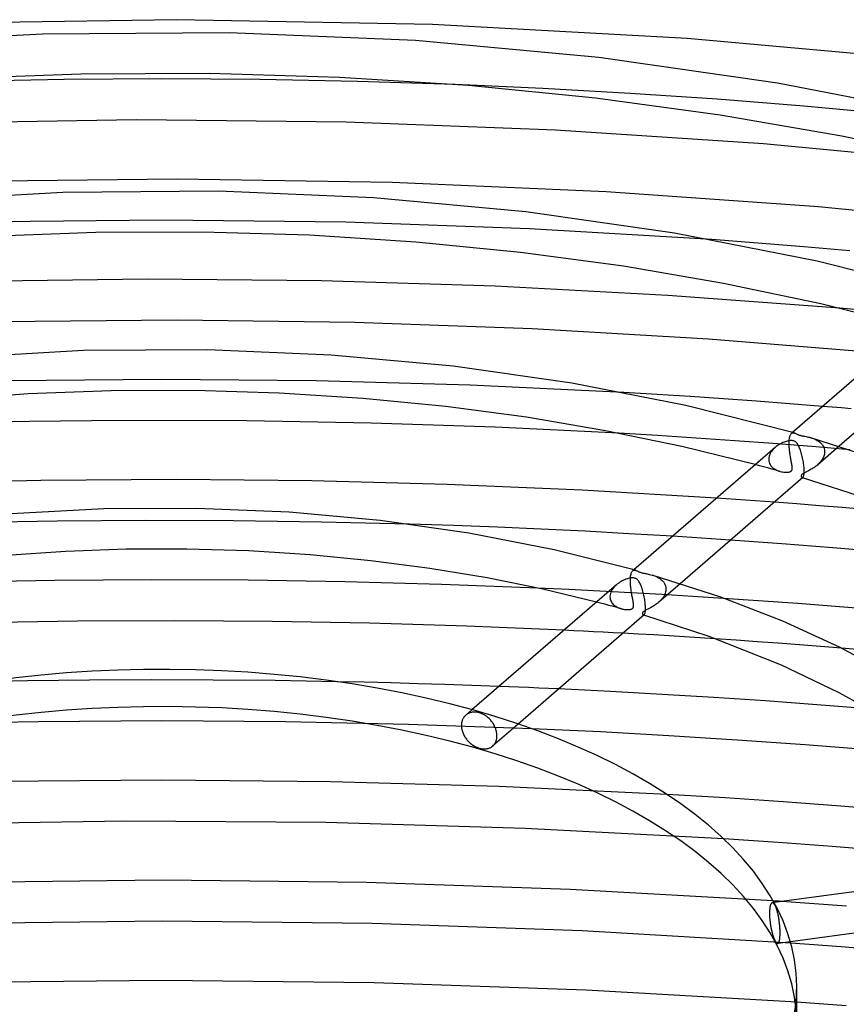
# Model space of a CAD drawing. Header units: millimetres. Extents: x -519 to 519, y -260 to 440.
# Tile 75 of 107: x -14 to 67, y 284 to 380. Entities that reach past the tile are written whole.
import ezdxf

# ---------------------------------------------------------------- set-up
doc = ezdxf.new("R2010")
doc.units = ezdxf.units.MM
doc.layers.add('HIDDEN', color=7, linetype='Continuous')
doc.layers.add('THICK', color=7, linetype='Continuous')

msp = doc.modelspace()

# ---------------------------------------------------------------- linework, layer by layer
at = {"layer": 'HIDDEN'}
for p, q in [((37.209, 373.559), (28.652, 373.94)), ((45.735, 373.08), (37.209, 373.559)), ((54.226, 372.502), (45.735, 373.08)), ((62.698, 371.826), (54.226, 372.502)), ((71.137, 371.052), (62.698, 371.826)), ((0.007, 360.705), (-17.969, 360.491)), ((17.972, 360.491), (0.007, 360.705)), ((35.901, 359.85), (17.972, 360.491)), ((53.716, 358.787), (35.901, 359.85)), ((69.922, 351.747), (66.193, 352.079)), ((-0.002, 345.126), (-15.082, 344.983)), ((15.068, 344.984), (-0.002, 345.126)), ((30.118, 344.555), (15.068, 344.984)), ((45.12, 343.843), (30.118, 344.555)), ((65.45, 342.417), (64.522, 342.493)), ((66.377, 342.339), (65.45, 342.417)), ((67.304, 342.26), (66.377, 342.339)), ((48.406, 339.641), (44.626, 339.865)), ((61.349, 339.64), (61.378, 339.712)), ((61.378, 339.712), (61.41, 339.773)), ((61.41, 339.773), (61.445, 339.822)), ((61.445, 339.822), (61.483, 339.861)), ((61.584, 339.949), (61.483, 339.861)), ((61.483, 339.861), (61.52, 339.888)), ((61.52, 339.888), (61.561, 339.907)), ((61.561, 339.907), (61.603, 339.917)), ((61.603, 339.917), (61.647, 339.92)), ((61.647, 339.92), (61.692, 339.915)), ((61.692, 339.915), (61.739, 339.905)), ((52.179, 339.4), (48.406, 339.641)), ((55.945, 339.14), (52.179, 339.4)), ((59.71, 338.862), (55.945, 339.14)), ((63.472, 338.566), (59.71, 338.862)), ((61.257, 338.919), (61.259, 339.021)), ((61.258, 338.814), (61.257, 338.919)), ((61.261, 338.707), (61.258, 338.814)), ((61.259, 339.036), (61.26, 339.051)), ((61.259, 339.021), (61.259, 339.036)), ((61.26, 339.065), (61.261, 339.08)), ((61.26, 339.051), (61.26, 339.065)), ((61.261, 339.094), (61.262, 339.108)), ((61.261, 339.08), (61.261, 339.094)), ((61.262, 339.108), (61.271, 339.236)), ((61.271, 339.236), (61.285, 339.354)), ((61.285, 339.354), (61.302, 339.46)), ((61.302, 339.46), (61.324, 339.556)), ((61.324, 339.556), (61.349, 339.64)), ((63.373, 339.433), (63.503, 339.392)), ((63.503, 339.392), (63.632, 339.346)), ((63.632, 339.346), (63.759, 339.293)), ((63.759, 339.293), (63.883, 339.233)), ((63.883, 339.233), (64.003, 339.167)), ((64.003, 339.167), (64.119, 339.093)), ((64.119, 339.093), (64.228, 339.012)), ((64.228, 339.012), (64.329, 338.923)), ((64.329, 338.923), (64.422, 338.826)), ((64.422, 338.826), (64.504, 338.723)), ((64.504, 338.723), (64.575, 338.612)), ((59.391, 337.856), (59.34, 337.737)), ((59.453, 337.971), (59.391, 337.856)), ((59.525, 338.083), (59.453, 337.971)), ((59.606, 338.19), (59.525, 338.083)), ((59.695, 338.294), (59.606, 338.19)), ((59.792, 338.392), (59.695, 338.294)), ((59.895, 338.486), (59.792, 338.392)), ((61.266, 338.597), (61.261, 338.707)), ((61.273, 338.485), (61.266, 338.597)), ((61.282, 338.373), (61.273, 338.485)), ((61.292, 338.26), (61.282, 338.373)), ((61.304, 338.148), (61.292, 338.26)), ((61.318, 338.037), (61.304, 338.148)), ((61.332, 337.926), (61.318, 338.037)), ((61.348, 337.816), (61.332, 337.926)), ((61.364, 337.708), (61.348, 337.816)), ((67.228, 338.251), (63.472, 338.566)), ((66.133, 338.597), (64.014, 336.762)), ((64.575, 338.612), (64.633, 338.494)), ((64.633, 338.494), (64.678, 338.371)), ((64.678, 338.371), (64.708, 338.242)), ((64.701, 337.824), (64.678, 337.726)), ((64.716, 337.923), (64.701, 337.824)), ((64.708, 338.242), (64.722, 338.11)), ((64.723, 338.021), (64.716, 337.923)), ((64.722, 338.11), (64.723, 338.095)), ((64.723, 338.095), (64.723, 338.08)), ((64.723, 338.08), (64.723, 338.066)), ((64.723, 338.066), (64.723, 338.051)), ((64.723, 338.051), (64.723, 338.036)), ((64.723, 338.036), (64.723, 338.021)), ((58.354, 336.691), (57.948, 336.8)), ((59.262, 337.376), (59.261, 337.362)), ((59.261, 337.362), (59.261, 337.348)), ((59.261, 337.348), (59.261, 337.334)), ((59.261, 337.334), (59.261, 337.319)), ((59.261, 337.319), (59.261, 337.305)), ((59.261, 337.305), (59.261, 337.291)), ((59.261, 337.291), (59.273, 337.16)), ((59.275, 337.497), (59.262, 337.376)), ((59.273, 337.16), (59.302, 337.033)), ((59.301, 337.617), (59.275, 337.497)), ((59.34, 337.737), (59.301, 337.617)), ((59.302, 337.033), (59.347, 336.912)), ((59.347, 336.912), (59.407, 336.797)), ((59.407, 336.797), (59.48, 336.69)), ((61.382, 337.602), (61.364, 337.708)), ((61.399, 337.498), (61.382, 337.602)), ((61.417, 337.397), (61.399, 337.498)), ((61.435, 337.298), (61.417, 337.397)), ((61.453, 337.202), (61.435, 337.298)), ((61.47, 337.109), (61.453, 337.202)), ((61.487, 337.019), (61.47, 337.109)), ((61.503, 336.932), (61.487, 337.019)), ((61.518, 336.849), (61.503, 336.932)), ((61.532, 336.77), (61.518, 336.849)), ((64.097, 336.836), (64.014, 336.761)), ((64.177, 336.914), (64.097, 336.836)), ((64.253, 336.994), (64.177, 336.914)), ((64.325, 337.078), (64.253, 336.994)), ((64.393, 337.164), (64.325, 337.078)), ((64.456, 337.252), (64.393, 337.164)), ((64.513, 337.343), (64.456, 337.252)), ((64.564, 337.436), (64.513, 337.343)), ((64.609, 337.531), (64.564, 337.436)), ((64.647, 337.628), (64.609, 337.531)), ((64.678, 337.726), (64.647, 337.628)), ((58.758, 336.582), (58.354, 336.691)), ((59.162, 336.471), (58.758, 336.582)), ((59.565, 336.36), (59.162, 336.471)), ((59.48, 336.69), (59.565, 336.591)), ((59.565, 336.591), (59.66, 336.5)), ((59.967, 336.248), (59.565, 336.36)), ((59.66, 336.5), (59.765, 336.418)), ((59.765, 336.418), (59.877, 336.344)), ((59.877, 336.344), (59.996, 336.279)), ((60.368, 336.136), (59.967, 336.248)), ((59.996, 336.279), (60.121, 336.222)), ((60.121, 336.222), (60.25, 336.172)), ((60.25, 336.172), (60.381, 336.132)), ((60.381, 336.132), (60.504, 336.102)), ((60.504, 336.102), (60.624, 336.079)), ((60.624, 336.079), (60.741, 336.063)), ((60.741, 336.063), (60.854, 336.054)), ((60.854, 336.054), (60.96, 336.05)), ((60.96, 336.05), (61.059, 336.053)), ((61.059, 336.053), (61.15, 336.061)), ((61.15, 336.061), (61.228, 336.074)), ((61.228, 336.074), (61.292, 336.089)), ((61.292, 336.089), (61.344, 336.107)), ((61.344, 336.107), (61.386, 336.126)), ((61.386, 336.126), (61.422, 336.146)), ((61.422, 336.146), (61.453, 336.169)), ((61.453, 336.169), (61.48, 336.194)), ((61.48, 336.194), (61.503, 336.222)), ((61.503, 336.222), (61.523, 336.255)), ((61.523, 336.255), (61.539, 336.292)), ((61.543, 336.694), (61.532, 336.77)), ((61.539, 336.292), (61.551, 336.335)), ((61.553, 336.623), (61.543, 336.694)), ((61.551, 336.335), (61.559, 336.383)), ((61.559, 336.557), (61.553, 336.623)), ((61.563, 336.494), (61.559, 336.557)), ((61.559, 336.383), (61.563, 336.436)), ((61.563, 336.436), (61.563, 336.494)), ((62.539, 335.86), (62.504, 335.826)), ((62.582, 335.894), (62.539, 335.86)), ((62.633, 335.929), (62.582, 335.894)), ((62.69, 335.963), (62.633, 335.929)), ((62.751, 335.997), (62.69, 335.963)), ((62.814, 336.03), (62.751, 335.997)), ((62.879, 336.062), (62.814, 336.03)), ((62.944, 336.095), (62.879, 336.062)), ((63.014, 336.13), (62.944, 336.095)), ((63.087, 336.167), (63.014, 336.13)), ((63.164, 336.206), (63.087, 336.167)), ((63.244, 336.248), (63.164, 336.206)), ((63.326, 336.293), (63.244, 336.248)), ((63.411, 336.34), (63.326, 336.293)), ((63.496, 336.391), (63.411, 336.34)), ((63.583, 336.444), (63.496, 336.391)), ((63.671, 336.501), (63.583, 336.444)), ((63.758, 336.562), (63.671, 336.501)), ((63.845, 336.625), (63.758, 336.562)), ((63.931, 336.692), (63.845, 336.625)), ((64.014, 336.761), (63.931, 336.692)), ((62.441, 335.716), (62.435, 335.68)), ((62.435, 335.68), (62.435, 335.646)), ((62.435, 335.646), (62.441, 335.615)), ((62.454, 335.754), (62.441, 335.716)), ((62.441, 335.615), (62.451, 335.587)), ((62.451, 335.587), (62.464, 335.562)), ((62.475, 335.79), (62.454, 335.754)), ((62.464, 335.562), (62.481, 335.541)), ((62.504, 335.826), (62.475, 335.79)), ((62.481, 335.541), (62.5, 335.525)), ((62.5, 335.525), (62.52, 335.514)), ((62.52, 335.514), (62.532, 335.512)), ((62.529, 335.512), (62.523, 335.514)), ((62.535, 335.51), (62.529, 335.512)), ((62.532, 335.512), (62.545, 335.511)), ((62.542, 335.508), (62.535, 335.51)), ((62.548, 335.506), (62.542, 335.508)), ((62.545, 335.511), (62.557, 335.513)), ((62.554, 335.504), (62.548, 335.506)), ((62.561, 335.502), (62.554, 335.504)), ((62.557, 335.513), (62.57, 335.517)), ((62.57, 335.517), (62.582, 335.523)), ((62.582, 335.523), (62.595, 335.533)), ((55.11, 333.463), (54.168, 333.526)), ((56.052, 333.398), (55.11, 333.463)), ((56.993, 333.332), (56.052, 333.398)), ((57.935, 333.265), (56.993, 333.332)), ((58.876, 333.196), (57.935, 333.265)), ((59.817, 333.127), (58.876, 333.196)), ((-10.225, 331.272), (-18.824, 331.118)), ((-1.617, 331.335), (-10.225, 331.272)), ((6.989, 331.307), (-1.617, 331.335)), ((15.584, 331.187), (6.989, 331.307)), ((24.175, 330.976), (15.584, 331.187)), ((50.809, 329.737), (49.861, 329.796)), ((51.756, 329.676), (50.809, 329.737)), ((52.703, 329.615), (51.756, 329.676)), ((53.649, 329.552), (52.703, 329.615)), ((54.595, 329.488), (53.649, 329.552)), ((55.541, 329.424), (54.595, 329.488)), ((45.835, 326.176), (45.859, 326.247)), ((45.859, 326.247), (45.886, 326.308)), ((45.886, 326.308), (45.916, 326.36)), ((45.916, 326.36), (45.948, 326.403)), ((45.948, 326.403), (45.983, 326.438)), ((46.083, 326.525), (45.981, 326.436)), ((45.983, 326.438), (46.02, 326.464)), ((46.02, 326.464), (46.06, 326.483)), ((46.06, 326.483), (46.102, 326.493)), ((46.102, 326.493), (46.146, 326.496)), ((46.146, 326.496), (46.192, 326.491)), ((46.192, 326.491), (46.239, 326.481)), ((45.755, 325.496), (45.756, 325.596)), ((45.755, 325.393), (45.755, 325.496)), ((45.758, 325.288), (45.755, 325.393)), ((45.756, 325.596), (45.757, 325.61)), ((45.757, 325.625), (45.758, 325.64)), ((45.757, 325.61), (45.757, 325.625)), ((45.758, 325.654), (45.759, 325.669)), ((45.758, 325.64), (45.758, 325.654)), ((45.763, 325.181), (45.758, 325.288)), ((45.759, 325.669), (45.76, 325.683)), ((45.76, 325.683), (45.768, 325.799)), ((45.768, 325.799), (45.779, 325.907)), ((45.779, 325.907), (45.794, 326.006)), ((45.794, 326.006), (45.813, 326.096)), ((45.813, 326.096), (45.835, 326.176)), ((47.875, 326.009), (48.005, 325.967)), ((48.005, 325.967), (48.135, 325.92)), ((48.135, 325.92), (48.262, 325.867)), ((48.262, 325.867), (48.386, 325.807)), ((48.386, 325.807), (48.506, 325.74)), ((48.506, 325.74), (48.621, 325.666)), ((48.621, 325.666), (48.729, 325.584)), ((48.729, 325.584), (48.83, 325.495)), ((48.83, 325.495), (48.922, 325.399)), ((48.922, 325.399), (49.003, 325.295)), ((49.003, 325.295), (49.074, 325.185)), ((39.737, 324.596), (36.701, 324.736)), ((42.77, 324.445), (39.737, 324.596)), ((45.799, 324.283), (42.77, 324.445)), ((43.853, 324.35), (43.806, 324.218)), ((43.914, 324.48), (43.853, 324.35)), ((43.988, 324.606), (43.914, 324.48)), ((44.074, 324.727), (43.988, 324.606)), ((44.17, 324.843), (44.074, 324.727)), ((44.276, 324.953), (44.17, 324.843)), ((44.389, 325.057), (44.276, 324.953)), ((45.769, 325.073), (45.763, 325.181)), ((45.778, 324.963), (45.769, 325.073)), ((45.788, 324.853), (45.778, 324.963)), ((45.8, 324.743), (45.788, 324.853)), ((45.813, 324.634), (45.8, 324.743)), ((45.827, 324.526), (45.813, 324.634)), ((45.842, 324.418), (45.827, 324.526)), ((45.858, 324.312), (45.842, 324.418)), ((45.875, 324.208), (45.858, 324.312)), ((50.622, 325.164), (48.513, 323.337)), ((49.074, 325.185), (49.131, 325.067)), ((49.131, 325.067), (49.176, 324.944)), ((49.191, 324.365), (49.16, 324.249)), ((49.176, 324.944), (49.205, 324.816)), ((49.211, 324.48), (49.191, 324.365)), ((49.205, 324.816), (49.219, 324.684)), ((49.22, 324.596), (49.211, 324.48)), ((49.219, 324.684), (49.22, 324.669)), ((49.22, 324.669), (49.22, 324.655)), ((49.22, 324.655), (49.221, 324.64)), ((49.221, 324.61), (49.22, 324.596)), ((49.221, 324.64), (49.221, 324.625)), ((49.221, 324.625), (49.221, 324.61)), ((42.845, 323.26), (42.437, 323.367)), ((43.759, 323.936), (43.758, 323.922)), ((43.758, 323.922), (43.758, 323.908)), ((43.758, 323.908), (43.758, 323.894)), ((43.758, 323.894), (43.758, 323.88)), ((43.758, 323.88), (43.758, 323.865)), ((43.758, 323.865), (43.767, 323.762)), ((43.774, 324.084), (43.759, 323.95)), ((43.759, 323.95), (43.759, 323.936)), ((43.767, 323.762), (43.785, 323.661)), ((43.806, 324.218), (43.774, 324.084)), ((43.785, 323.661), (43.814, 323.564)), ((43.814, 323.564), (43.852, 323.471)), ((43.852, 323.471), (43.898, 323.382)), ((43.898, 323.382), (43.953, 323.297)), ((48.824, 324.11), (45.799, 324.283)), ((45.892, 324.106), (45.875, 324.208)), ((45.91, 324.007), (45.892, 324.106)), ((45.927, 323.911), (45.91, 324.007)), ((45.944, 323.817), (45.927, 323.911)), ((45.961, 323.726), (45.944, 323.817)), ((45.978, 323.639), (45.961, 323.726)), ((45.994, 323.554), (45.978, 323.639)), ((46.009, 323.473), (45.994, 323.554)), ((46.022, 323.395), (46.009, 323.473)), ((46.035, 323.322), (46.022, 323.395)), ((48.51, 323.335), (48.419, 323.259)), ((48.606, 323.422), (48.51, 323.335)), ((48.699, 323.513), (48.606, 323.422)), ((48.786, 323.608), (48.699, 323.513)), ((48.867, 323.707), (48.786, 323.608)), ((51.845, 323.926), (48.824, 324.11)), ((48.942, 323.81), (48.867, 323.707)), ((49.01, 323.916), (48.942, 323.81)), ((49.069, 324.025), (49.01, 323.916)), ((49.119, 324.136), (49.069, 324.025)), ((49.16, 324.249), (49.119, 324.136)), ((54.861, 323.731), (51.845, 323.926)), ((43.252, 323.152), (42.845, 323.26)), ((43.658, 323.044), (43.252, 323.152)), ((44.063, 322.934), (43.658, 323.044)), ((43.953, 323.297), (44.016, 323.217)), ((44.016, 323.217), (44.085, 323.143)), ((44.467, 322.823), (44.063, 322.934)), ((44.085, 323.143), (44.16, 323.073)), ((44.16, 323.073), (44.241, 323.009)), ((44.241, 323.009), (44.327, 322.95)), ((44.327, 322.95), (44.416, 322.896)), ((44.416, 322.896), (44.509, 322.847)), ((44.869, 322.711), (44.467, 322.823)), ((44.509, 322.847), (44.604, 322.803)), ((44.604, 322.803), (44.701, 322.765)), ((44.701, 322.765), (44.799, 322.732)), ((44.799, 322.732), (44.898, 322.703)), ((44.898, 322.703), (44.991, 322.68)), ((44.991, 322.68), (45.084, 322.662)), ((45.084, 322.662), (45.176, 322.647)), ((45.176, 322.647), (45.266, 322.636)), ((45.266, 322.636), (45.354, 322.63)), ((45.354, 322.63), (45.439, 322.627)), ((45.439, 322.627), (45.52, 322.627)), ((45.52, 322.627), (45.597, 322.632)), ((45.597, 322.632), (45.669, 322.64)), ((45.669, 322.64), (45.735, 322.652)), ((45.735, 322.652), (45.796, 322.667)), ((45.796, 322.667), (45.854, 322.687)), ((45.854, 322.687), (45.906, 322.713)), ((45.906, 322.713), (45.951, 322.743)), ((45.951, 322.743), (45.988, 322.779)), ((45.988, 322.779), (46.016, 322.819)), ((46.016, 322.819), (46.037, 322.863)), ((46.045, 323.252), (46.035, 323.322)), ((46.037, 322.863), (46.051, 322.911)), ((46.053, 323.186), (46.045, 323.252)), ((46.051, 322.911), (46.059, 322.96)), ((46.059, 323.124), (46.053, 323.186)), ((46.062, 323.066), (46.059, 323.124)), ((46.059, 322.96), (46.062, 323.012)), ((46.062, 323.012), (46.062, 323.066)), ((46.98, 322.374), (46.958, 322.34)), ((47.011, 322.411), (46.98, 322.374)), ((47.052, 322.448), (47.011, 322.411)), ((47.102, 322.485), (47.052, 322.448)), ((47.16, 322.522), (47.102, 322.485)), ((47.225, 322.559), (47.16, 322.522)), ((47.296, 322.597), (47.225, 322.559)), ((47.371, 322.636), (47.296, 322.597)), ((47.45, 322.675), (47.371, 322.636)), ((47.53, 322.714), (47.45, 322.675)), ((47.61, 322.754), (47.53, 322.714)), ((47.691, 322.796), (47.61, 322.754)), ((47.776, 322.841), (47.691, 322.796)), ((47.864, 322.89), (47.776, 322.841)), ((47.955, 322.942), (47.864, 322.89)), ((48.047, 322.998), (47.955, 322.942)), ((48.14, 323.057), (48.047, 322.998)), ((48.233, 323.12), (48.14, 323.057)), ((48.326, 323.188), (48.233, 323.12)), ((48.419, 323.259), (48.326, 323.188)), ((46.937, 322.276), (46.934, 322.247)), ((46.934, 322.247), (46.935, 322.221)), ((46.935, 322.221), (46.939, 322.196)), ((46.945, 322.307), (46.937, 322.276)), ((46.939, 322.196), (46.946, 322.175)), ((46.958, 322.34), (46.945, 322.307)), ((46.946, 322.175), (46.954, 322.155)), ((46.954, 322.155), (46.964, 322.137)), ((46.964, 322.137), (46.976, 322.121)), ((46.976, 322.121), (46.99, 322.107)), ((46.99, 322.107), (47.004, 322.097)), ((47.004, 322.097), (47.02, 322.09)), ((47.02, 322.09), (47.032, 322.087)), ((47.028, 322.087), (47.022, 322.089)), ((47.034, 322.086), (47.028, 322.087)), ((47.032, 322.087), (47.044, 322.086)), ((47.041, 322.084), (47.034, 322.086)), ((47.047, 322.082), (47.041, 322.084)), ((47.044, 322.086), (47.056, 322.088)), ((47.053, 322.08), (47.047, 322.082)), ((47.059, 322.078), (47.053, 322.08)), ((47.056, 322.088), (47.068, 322.092)), ((47.068, 322.092), (47.081, 322.099)), ((47.081, 322.099), (47.093, 322.108)), ((40.221, 320.568), (39.258, 320.614)), ((41.183, 320.52), (40.221, 320.568)), ((42.145, 320.472), (41.183, 320.52)), ((43.106, 320.422), (42.145, 320.472)), ((44.067, 320.371), (43.106, 320.422)), ((45.028, 320.319), (44.067, 320.371)), ((56.085, 319.639), (54.027, 319.777)), ((58.142, 319.496), (56.085, 319.639)), ((60.199, 319.347), (58.142, 319.496)), ((62.255, 319.193), (60.199, 319.347)), ((64.311, 319.034), (62.255, 319.193)), ((66.365, 318.87), (64.311, 319.034)), ((-13.143, 315.656), (-19.188, 315.541)), ((-7.092, 315.728), (-13.143, 315.656)), ((-1.039, 315.757), (-7.092, 315.728)), ((5.012, 315.743), (-1.039, 315.757)), ((11.06, 315.686), (5.012, 315.743)), ((17.101, 315.586), (11.06, 315.686)), ((33.885, 315.081), (32.913, 315.119)), ((34.856, 315.042), (33.885, 315.081)), ((35.828, 315.001), (34.856, 315.042)), ((36.798, 314.96), (35.828, 315.001)), ((37.769, 314.917), (36.798, 314.96)), ((38.739, 314.873), (37.769, 314.917)), ((30.281, 312.84), (29.681, 312.32)), ((29.336, 311.809), (29.31, 311.728)), ((29.367, 311.887), (29.336, 311.809)), ((29.402, 311.963), (29.367, 311.887)), ((29.442, 312.035), (29.402, 311.963)), ((29.487, 312.103), (29.442, 312.035)), ((29.535, 312.168), (29.487, 312.103)), ((29.587, 312.228), (29.535, 312.168)), ((29.642, 312.284), (29.587, 312.228)), ((29.7, 312.336), (29.642, 312.284)), ((29.755, 312.379), (29.7, 312.336)), ((29.812, 312.418), (29.755, 312.379)), ((29.873, 312.455), (29.812, 312.418)), ((29.937, 312.488), (29.873, 312.455)), ((30.003, 312.518), (29.937, 312.488)), ((30.073, 312.545), (30.003, 312.518)), ((30.145, 312.567), (30.073, 312.545)), ((30.219, 312.586), (30.145, 312.567)), ((30.295, 312.6), (30.219, 312.586)), ((30.373, 312.61), (30.295, 312.6)), ((30.452, 312.616), (30.373, 312.61)), ((30.532, 312.618), (30.452, 312.616)), ((30.613, 312.616), (30.532, 312.618)), ((30.694, 312.609), (30.613, 312.616)), ((30.775, 312.599), (30.694, 312.609)), ((30.856, 312.584), (30.775, 312.599)), ((30.936, 312.566), (30.856, 312.584)), ((31.015, 312.544), (30.936, 312.566)), ((31.094, 312.519), (31.015, 312.544)), ((31.174, 312.489), (31.094, 312.519)), ((31.255, 312.456), (31.174, 312.489)), ((31.336, 312.418), (31.255, 312.456)), ((31.416, 312.376), (31.336, 312.418)), ((31.496, 312.331), (31.416, 312.376)), ((31.575, 312.282), (31.496, 312.331)), ((31.652, 312.229), (31.575, 312.282)), ((31.728, 312.173), (31.652, 312.229)), ((31.802, 312.114), (31.728, 312.173)), ((31.874, 312.052), (31.802, 312.114)), ((31.944, 311.988), (31.874, 312.052)), ((32.011, 311.921), (31.944, 311.988)), ((32.075, 311.852), (32.011, 311.921)), ((32.136, 311.782), (32.075, 311.852)), ((32.194, 311.71), (32.136, 311.782)), ((-12.062, 311.672), (-24.103, 311.414)), ((-0.001, 311.758), (-12.062, 311.672)), ((12.054, 311.672), (-0.001, 311.758)), ((24.092, 311.414), (12.054, 311.672)), ((36.118, 310.985), (24.092, 311.414)), ((29.254, 311.389), (29.252, 311.303)), ((29.252, 311.303), (29.254, 311.223)), ((29.261, 311.475), (29.254, 311.389)), ((29.254, 311.223), (29.259, 311.141)), ((29.259, 311.141), (29.269, 311.058)), ((29.272, 311.561), (29.261, 311.475)), ((29.269, 311.058), (29.282, 310.973)), ((29.289, 311.646), (29.272, 311.561)), ((29.282, 310.973), (29.3, 310.888)), ((29.31, 311.728), (29.289, 311.646)), ((29.3, 310.888), (29.322, 310.802)), ((32.249, 311.637), (32.194, 311.71)), ((32.302, 311.562), (32.249, 311.637)), ((34.786, 311.449), (32.3, 309.297)), ((32.353, 311.484), (32.302, 311.562)), ((32.401, 311.404), (32.353, 311.484)), ((32.446, 311.322), (32.401, 311.404)), ((32.489, 311.238), (32.446, 311.322)), ((32.528, 311.153), (32.489, 311.238)), ((32.563, 311.066), (32.528, 311.153)), ((32.596, 310.98), (32.563, 311.066)), ((32.624, 310.893), (32.596, 310.98)), ((32.649, 310.806), (32.624, 310.893)), ((29.322, 310.802), (29.347, 310.715)), ((29.347, 310.715), (29.377, 310.629)), ((29.377, 310.629), (29.41, 310.543)), ((29.41, 310.543), (29.447, 310.458)), ((29.447, 310.458), (29.487, 310.374)), ((29.487, 310.374), (29.531, 310.292)), ((29.531, 310.292), (29.578, 310.211)), ((29.578, 310.211), (29.628, 310.132)), ((29.628, 310.132), (29.68, 310.055)), ((29.68, 310.055), (29.734, 309.981)), ((29.734, 309.981), (29.79, 309.91)), ((29.79, 309.91), (29.85, 309.839)), ((32.635, 309.799), (32.66, 309.879)), ((32.67, 310.719), (32.649, 310.806)), ((32.66, 309.879), (32.68, 309.961)), ((32.686, 310.633), (32.67, 310.719)), ((32.68, 309.961), (32.696, 310.045)), ((32.699, 310.548), (32.686, 310.633)), ((32.696, 310.045), (32.707, 310.13)), ((32.709, 310.464), (32.699, 310.548)), ((32.707, 310.13), (32.714, 310.216)), ((32.714, 310.382), (32.709, 310.464)), ((32.716, 310.303), (32.714, 310.382)), ((32.714, 310.216), (32.716, 310.303)), ((29.85, 309.839), (29.912, 309.77)), ((29.912, 309.77), (29.978, 309.703)), ((29.978, 309.703), (30.046, 309.637)), ((30.046, 309.637), (30.117, 309.574)), ((30.117, 309.574), (30.191, 309.513)), ((30.191, 309.513), (30.266, 309.455)), ((30.266, 309.455), (30.343, 309.4)), ((30.343, 309.4), (30.422, 309.348)), ((30.422, 309.348), (30.502, 309.3)), ((30.502, 309.3), (30.582, 309.255)), ((30.582, 309.255), (30.663, 309.214)), ((30.663, 309.214), (30.744, 309.177)), ((30.744, 309.177), (30.825, 309.144)), ((30.825, 309.144), (30.906, 309.114)), ((30.906, 309.114), (30.985, 309.089)), ((30.985, 309.089), (31.064, 309.067)), ((31.064, 309.067), (31.144, 309.049)), ((31.144, 309.049), (31.225, 309.034)), ((31.225, 309.034), (31.305, 309.023)), ((31.305, 309.023), (31.386, 309.016)), ((31.386, 309.016), (31.466, 309.013)), ((31.466, 309.013), (31.545, 309.014)), ((31.545, 309.014), (31.623, 309.019)), ((31.623, 309.019), (31.7, 309.028)), ((31.7, 309.028), (31.775, 309.042)), ((31.775, 309.042), (31.847, 309.059)), ((31.847, 309.059), (31.918, 309.08)), ((31.918, 309.08), (31.986, 309.105)), ((31.986, 309.105), (32.051, 309.134)), ((32.051, 309.134), (32.114, 309.166)), ((32.114, 309.166), (32.173, 309.202)), ((32.173, 309.202), (32.229, 309.24)), ((32.229, 309.24), (32.282, 309.281)), ((32.282, 309.281), (32.339, 309.332)), ((32.339, 309.332), (32.392, 309.386)), ((32.392, 309.386), (32.443, 309.446)), ((32.443, 309.446), (32.489, 309.509)), ((32.489, 309.509), (32.532, 309.576)), ((32.532, 309.576), (32.571, 309.647)), ((32.571, 309.647), (32.605, 309.721)), ((32.605, 309.721), (32.635, 309.799)), ((0.001, 305.968), (-16.488, 305.812)), ((16.479, 305.812), (0.001, 305.968)), ((32.935, 305.342), (16.479, 305.812)), ((49.338, 304.562), (32.935, 305.342)), ((-3.523, 301.961), (-23.038, 301.661)), ((15.995, 301.82), (-3.523, 301.961)), ((35.479, 301.238), (15.995, 301.82)), ((54.873, 300.219), (35.479, 301.238)), ((0.009, 296.179), (-19.96, 295.954)), ((19.965, 295.954), (0.009, 296.179)), ((39.886, 295.279), (19.965, 295.954)), ((59.697, 294.159), (39.886, 295.279)), ((59.382, 293.544), (59.372, 293.48)), ((59.394, 293.603), (59.382, 293.544)), ((59.407, 293.659), (59.394, 293.603)), ((59.421, 293.71), (59.407, 293.659)), ((59.436, 293.757), (59.421, 293.71)), ((59.452, 293.799), (59.436, 293.757)), ((59.469, 293.837), (59.452, 293.799)), ((59.487, 293.87), (59.469, 293.837)), ((59.505, 293.898), (59.487, 293.87)), ((59.524, 293.922), (59.505, 293.898)), ((59.545, 293.941), (59.524, 293.922)), ((59.566, 293.957), (59.545, 293.941)), ((59.588, 293.968), (59.566, 293.957)), ((59.611, 293.974), (59.588, 293.968)), ((59.634, 293.975), (59.611, 293.974)), ((59.787, 293.997), (59.614, 293.974)), ((59.658, 293.972), (59.634, 293.975)), ((59.682, 293.964), (59.658, 293.972)), ((59.707, 293.951), (59.682, 293.964)), ((59.731, 293.933), (59.707, 293.951)), ((59.756, 293.911), (59.731, 293.933)), ((59.782, 293.884), (59.756, 293.911)), ((59.807, 293.854), (59.782, 293.884)), ((59.832, 293.819), (59.807, 293.854)), ((59.856, 293.78), (59.832, 293.819)), ((59.88, 293.738), (59.856, 293.78)), ((59.904, 293.693), (59.88, 293.738)), ((59.928, 293.643), (59.904, 293.693)), ((59.953, 293.589), (59.928, 293.643)), ((59.977, 293.53), (59.953, 293.589)), ((60.001, 293.468), (59.977, 293.53)), ((63.702, 293.877), (60.553, 294.1)), ((66.849, 293.642), (63.702, 293.877)), ((59.341, 293.115), (59.339, 293.036)), ((59.339, 293.036), (59.339, 292.955)), ((59.339, 292.955), (59.339, 292.873)), ((59.339, 292.873), (59.341, 292.789)), ((59.345, 293.193), (59.341, 293.115)), ((59.341, 292.789), (59.344, 292.702)), ((59.344, 292.702), (59.349, 292.612)), ((59.349, 293.269), (59.345, 293.193)), ((59.356, 293.343), (59.349, 293.269)), ((59.349, 292.612), (59.355, 292.52)), ((59.363, 293.413), (59.356, 293.343)), ((59.372, 293.48), (59.363, 293.413)), ((60.024, 293.402), (60.001, 293.468)), ((60.048, 293.332), (60.024, 293.402)), ((60.07, 293.259), (60.048, 293.332)), ((60.093, 293.182), (60.07, 293.259)), ((60.114, 293.103), (60.093, 293.182)), ((60.135, 293.021), (60.114, 293.103)), ((60.156, 292.938), (60.135, 293.021)), ((60.175, 292.852), (60.156, 292.938)), ((60.193, 292.766), (60.175, 292.852)), ((60.211, 292.678), (60.193, 292.766)), ((60.228, 292.59), (60.211, 292.678)), ((60.243, 292.501), (60.228, 292.59)), ((0.01, 292.179), (-20.539, 291.94)), ((20.546, 291.94), (0.01, 292.179)), ((41.044, 291.222), (20.546, 291.94)), ((59.355, 292.52), (59.362, 292.427)), ((59.362, 292.427), (59.371, 292.332)), ((59.371, 292.332), (59.381, 292.236)), ((59.381, 292.236), (59.392, 292.14)), ((59.392, 292.14), (59.404, 292.043)), ((59.404, 292.043), (59.418, 291.947)), ((59.418, 291.947), (59.432, 291.851)), ((59.432, 291.851), (59.448, 291.756)), ((59.448, 291.756), (59.464, 291.662)), ((59.464, 291.662), (59.482, 291.57)), ((59.482, 291.57), (59.499, 291.48)), ((60.258, 292.411), (60.243, 292.501)), ((60.272, 292.319), (60.258, 292.411)), ((60.286, 292.225), (60.272, 292.319)), ((60.299, 292.13), (60.286, 292.225)), ((60.311, 292.033), (60.299, 292.13)), ((60.322, 291.937), (60.311, 292.033)), ((60.332, 291.84), (60.322, 291.937)), ((60.341, 291.743), (60.332, 291.84)), ((60.348, 291.647), (60.341, 291.743)), ((60.355, 291.552), (60.348, 291.647)), ((61.417, 290.03), (41.044, 291.222)), ((59.499, 291.48), (59.518, 291.393)), ((59.518, 291.393), (59.537, 291.305)), ((59.537, 291.305), (59.558, 291.218)), ((59.558, 291.218), (59.579, 291.131)), ((59.579, 291.131), (59.601, 291.046)), ((59.601, 291.046), (59.624, 290.963)), ((59.624, 290.963), (59.648, 290.881)), ((59.648, 290.881), (59.672, 290.803)), ((59.672, 290.803), (59.696, 290.727)), ((59.696, 290.727), (59.721, 290.654)), ((59.721, 290.654), (59.746, 290.584)), ((60.361, 291.458), (60.355, 291.552)), ((60.355, 290.566), (60.361, 290.636)), ((60.366, 291.366), (60.361, 291.458)), ((60.361, 290.636), (60.365, 290.709)), ((60.365, 290.709), (60.369, 290.785)), ((60.369, 291.276), (60.366, 291.366)), ((60.372, 291.189), (60.369, 291.276)), ((60.369, 290.785), (60.372, 290.862)), ((60.373, 291.104), (60.372, 291.189)), ((60.372, 290.862), (60.373, 290.942)), ((60.374, 291.023), (60.373, 291.104)), ((60.373, 290.942), (60.374, 291.023)), ((59.746, 290.584), (59.771, 290.518)), ((59.771, 290.518), (59.796, 290.456)), ((59.796, 290.456), (59.821, 290.398)), ((59.821, 290.398), (59.846, 290.343)), ((59.846, 290.343), (59.87, 290.294)), ((59.87, 290.294), (59.894, 290.248)), ((59.894, 290.248), (59.918, 290.206)), ((59.918, 290.206), (59.943, 290.167)), ((59.943, 290.167), (59.967, 290.132)), ((59.967, 290.132), (59.991, 290.102)), ((59.991, 290.102), (60.014, 290.075)), ((60.014, 290.075), (60.038, 290.052)), ((60.038, 290.052), (60.061, 290.035)), ((60.061, 290.035), (60.084, 290.021)), ((60.084, 290.021), (60.105, 290.013)), ((60.105, 290.013), (60.127, 290.009)), ((60.127, 290.009), (60.147, 290.01)), ((61.376, 290.175), (60.145, 290.01)), ((60.147, 290.01), (60.167, 290.016)), ((60.167, 290.016), (60.187, 290.026)), ((60.187, 290.026), (60.205, 290.041)), ((60.205, 290.041), (60.222, 290.061)), ((60.222, 290.061), (60.238, 290.084)), ((60.238, 290.084), (60.254, 290.112)), ((60.254, 290.112), (60.269, 290.144)), ((60.269, 290.144), (60.283, 290.182)), ((60.283, 290.182), (60.296, 290.223)), ((60.296, 290.223), (60.308, 290.27)), ((60.308, 290.27), (60.32, 290.321)), ((60.32, 290.321), (60.33, 290.376)), ((60.33, 290.376), (60.339, 290.435)), ((60.339, 290.435), (60.347, 290.499)), ((60.347, 290.499), (60.355, 290.566)), ((0.01, 286.389), (-20.732, 286.152)), ((20.738, 286.152), (0.01, 286.389)), ((41.429, 285.438), (20.738, 286.152)), ((62, 284.254), (41.429, 285.438))]:
    msp.add_line(p, q, dxfattribs=at)
msp.add_ellipse((0, 282.151), major_axis=(-62, 0), ratio=0.5, start_param=-3.141581, end_param=-0.523599, dxfattribs=at)
at = {"layer": 'THICK'}
for p, q in [((1.433, 380.282), (-23.58, 379.897)), ((26.435, 379.798), (1.433, 380.282)), ((51.283, 378.448), (26.435, 379.798)), ((-11.679, 378.874), (-29.806, 377.861)), ((6.579, 378.998), (-11.679, 378.874)), ((24.763, 378.233), (6.579, 378.998)), ((42.675, 376.589), (24.763, 378.233)), ((75.862, 376.242), (51.283, 378.448)), ((60.106, 374.095), (42.675, 376.589)), ((-7.93, 374.971), (-20.441, 374.49)), ((-9.562, 374.433), (-19.116, 374.248)), ((0.003, 374.494), (-9.562, 374.433)), ((4.657, 375.027), (-7.93, 374.971)), ((9.564, 374.433), (0.003, 374.494)), ((17.354, 374.648), (4.657, 375.027)), ((19.111, 374.248), (9.564, 374.433)), ((29.932, 373.837), (17.354, 374.648)), ((28.652, 373.94), (19.111, 374.248)), ((42.337, 372.601), (29.932, 373.837)), ((76.858, 370.796), (60.106, 374.095)), ((54.527, 370.947), (42.337, 372.601)), ((-2.498, 370.49), (-22.994, 370.136)), ((18.003, 370.275), (-2.498, 370.49)), ((66.414, 368.889), (54.527, 370.947)), ((38.451, 369.49), (18.003, 370.275)), ((58.74, 368.141), (38.451, 369.49)), ((77.923, 366.448), (66.414, 368.889)), ((78.842, 366.234), (58.74, 368.141)), ((1.494, 364.703), (-19.502, 364.455)), ((22.472, 364.372), (1.494, 364.703)), ((43.384, 363.463), (22.472, 364.372)), ((-9.679, 363.406), (-24.765, 362.567)), ((5.515, 363.508), (-9.679, 363.406)), ((20.647, 362.87), (5.515, 363.508)), ((35.554, 361.504), (20.647, 362.87)), ((64.128, 361.979), (43.384, 363.463)), ((84.657, 359.93), (64.128, 361.979)), ((50.063, 359.431), (35.554, 361.504)), ((-6.453, 359.489), (-16.755, 359.099)), ((3.916, 359.531), (-6.453, 359.489)), ((14.399, 359.219), (3.916, 359.531)), ((24.781, 358.553), (14.399, 359.219)), ((64.011, 356.689), (50.063, 359.431)), ((35.024, 357.538), (24.781, 358.553)), ((58.211, 358.45), (53.716, 358.787)), ((62.7, 358.086), (58.211, 358.45)), ((67.181, 357.695), (62.7, 358.086)), ((45.071, 356.184), (35.024, 357.538)), ((54.863, 354.503), (45.071, 356.184)), ((77.239, 353.329), (64.011, 356.689)), ((-1.395, 354.914), (-18.385, 354.698)), ((15.589, 354.759), (-1.395, 354.914)), ((32.546, 354.233), (15.589, 354.759)), ((49.424, 353.339), (32.546, 354.233)), ((64.35, 352.51), (54.863, 354.503)), ((66.193, 352.079), (49.424, 353.339)), ((73.455, 350.229), (64.35, 352.51)), ((75.391, 351.906), (61.584, 339.949)), ((1.475, 350.914), (-15.901, 350.752)), ((18.835, 350.686), (1.475, 350.914)), ((36.163, 350.069), (18.835, 350.686)), ((53.388, 349.066), (36.163, 350.069)), ((70.507, 347.676), (53.388, 349.066)), ((78.096, 348.957), (66.133, 338.597)), ((-7.678, 347.938), (-19.724, 347.273)), ((4.451, 348.017), (-7.678, 347.938)), ((16.532, 347.507), (4.451, 348.017)), ((28.435, 346.418), (16.532, 347.507)), ((40.022, 344.767), (28.435, 346.418)), ((51.166, 342.582), (40.022, 344.767)), ((-13.068, 343.708), (-21.092, 343.145)), ((-4.975, 344.006), (-13.068, 343.708)), ((3.177, 344.036), (-4.975, 344.006)), ((11.445, 343.789), (3.177, 344.036)), ((19.63, 343.268), (11.445, 343.789)), ((48.364, 343.651), (45.12, 343.843)), ((51.602, 343.447), (48.364, 343.651)), ((27.712, 342.475), (19.63, 343.268)), ((61.739, 339.905), (51.166, 342.582)), ((54.835, 343.228), (51.602, 343.447)), ((58.066, 342.997), (54.835, 343.228)), ((61.296, 342.752), (58.066, 342.997)), ((64.522, 342.493), (61.296, 342.752)), ((35.616, 341.421), (27.712, 342.475)), ((-3.839, 341.117), (-15.982, 340.965)), ((8.306, 341.083), (-3.839, 341.117)), ((20.433, 340.862), (8.306, 341.083)), ((32.548, 340.456), (20.433, 340.862)), ((43.314, 340.116), (35.616, 341.421)), ((44.626, 339.865), (32.548, 340.456)), ((50.775, 338.57), (43.314, 340.116)), ((61.739, 339.905), (61.785, 339.889)), ((61.785, 339.889), (61.832, 339.87)), ((61.832, 339.87), (61.88, 339.848)), ((61.88, 339.848), (61.93, 339.824)), ((61.93, 339.824), (61.981, 339.799)), ((61.981, 339.799), (62.033, 339.773)), ((62.033, 339.773), (62.085, 339.749)), ((62.085, 339.749), (62.135, 339.728)), ((62.135, 339.728), (62.183, 339.708)), ((62.183, 339.708), (62.23, 339.692)), ((62.23, 339.692), (62.276, 339.677)), ((60.308, 338.781), (60.2, 338.714)), ((60.42, 338.843), (60.308, 338.781)), ((60.533, 338.901), (60.42, 338.843)), ((60.647, 338.953), (60.533, 338.901)), ((60.76, 339), (60.647, 338.953)), ((60.871, 339.04), (60.76, 339)), ((60.978, 339.074), (60.871, 339.04)), ((61.082, 339.102), (60.978, 339.074)), ((61.182, 339.124), (61.082, 339.102)), ((61.274, 339.14), (61.182, 339.124)), ((61.358, 339.149), (61.274, 339.14)), ((61.434, 339.154), (61.358, 339.149)), ((61.503, 339.153), (61.434, 339.154)), ((61.567, 339.148), (61.503, 339.153)), ((61.628, 339.139), (61.567, 339.148)), ((61.686, 339.126), (61.628, 339.139)), ((61.742, 339.107), (61.686, 339.126)), ((61.796, 339.082), (61.742, 339.107)), ((61.85, 339.051), (61.796, 339.082)), ((61.904, 339.011), (61.85, 339.051)), ((61.958, 338.962), (61.904, 339.011)), ((62.01, 338.905), (61.958, 338.962)), ((62.061, 338.84), (62.01, 338.905)), ((62.109, 338.767), (62.061, 338.84)), ((62.155, 338.688), (62.109, 338.767)), ((62.276, 339.677), (62.323, 339.663)), ((62.323, 339.663), (62.373, 339.649)), ((62.373, 339.649), (62.425, 339.637)), ((62.425, 339.637), (62.479, 339.624)), ((62.479, 339.624), (62.541, 339.612)), ((62.541, 339.612), (62.613, 339.598)), ((62.613, 339.598), (62.699, 339.582)), ((62.699, 339.582), (62.798, 339.564)), ((62.798, 339.564), (62.905, 339.543)), ((62.905, 339.543), (63.016, 339.521)), ((63.016, 339.521), (63.133, 339.496)), ((63.133, 339.496), (63.252, 339.467)), ((63.252, 339.467), (63.373, 339.433)), ((72.568, 336.455), (63.374, 339.433)), ((59.89, 338.481), (46.083, 326.525)), ((57.948, 336.8), (50.775, 338.57)), ((59.993, 338.566), (59.895, 338.486)), ((60.094, 338.642), (59.993, 338.566)), ((60.2, 338.714), (60.094, 338.642)), ((62.2, 338.602), (62.155, 338.688)), ((62.244, 338.51), (62.2, 338.602)), ((62.286, 338.411), (62.244, 338.51)), ((62.327, 338.307), (62.286, 338.411)), ((62.367, 338.198), (62.327, 338.307)), ((62.405, 338.083), (62.367, 338.198)), ((62.442, 337.964), (62.405, 338.083)), ((62.478, 337.84), (62.442, 337.964)), ((62.512, 337.712), (62.478, 337.84)), ((62.544, 337.58), (62.512, 337.712)), ((62.574, 337.446), (62.544, 337.58)), ((62.602, 337.311), (62.574, 337.446)), ((62.628, 337.174), (62.602, 337.311)), ((62.651, 337.036), (62.628, 337.174)), ((62.671, 336.899), (62.651, 337.036)), ((62.689, 336.764), (62.671, 336.899)), ((62.703, 336.632), (62.689, 336.764)), ((62.714, 336.502), (62.703, 336.632)), ((62.703, 335.811), (62.715, 335.91)), ((62.722, 336.377), (62.714, 336.502)), ((62.715, 335.91), (62.723, 336.023)), ((62.722, 336.363), (62.722, 336.377)), ((62.723, 336.348), (62.722, 336.363)), ((62.724, 336.334), (62.723, 336.348)), ((62.723, 336.023), (62.727, 336.151)), ((62.724, 336.32), (62.724, 336.334)), ((62.725, 336.305), (62.724, 336.32)), ((62.725, 336.291), (62.725, 336.305)), ((62.727, 336.151), (62.725, 336.291)), ((-11.833, 335.25), (-25.052, 334.951)), ((1.41, 335.335), (-11.833, 335.25)), ((14.641, 335.205), (1.41, 335.335)), ((27.856, 334.859), (14.641, 335.205)), ((62.595, 335.533), (50.622, 325.164)), ((70.918, 332.796), (62.561, 335.502)), ((62.595, 335.533), (62.62, 335.561)), ((62.62, 335.561), (62.645, 335.603)), ((62.645, 335.603), (62.667, 335.658)), ((62.667, 335.658), (62.686, 335.727)), ((62.686, 335.727), (62.703, 335.811)), ((41.045, 334.299), (27.856, 334.859)), ((54.168, 333.526), (41.045, 334.299)), ((62.021, 332.96), (59.817, 333.127)), ((64.223, 332.787), (62.021, 332.96)), ((-5.678, 332.471), (-14.683, 331.979)), ((3.387, 332.526), (-5.678, 332.471)), ((12.417, 332.144), (3.387, 332.526)), ((21.314, 331.332), (12.417, 332.144)), ((66.424, 332.608), (64.223, 332.787)), ((68.623, 332.423), (66.424, 332.608)), ((29.98, 330.102), (21.314, 331.332)), ((28.468, 330.836), (24.175, 330.976)), ((32.758, 330.673), (28.468, 330.836)), ((38.319, 328.476), (29.98, 330.102)), ((37.044, 330.488), (32.758, 330.673)), ((41.324, 330.28), (37.044, 330.488)), ((45.597, 330.049), (41.324, 330.28)), ((49.861, 329.796), (45.597, 330.049)), ((60.543, 329.061), (55.541, 329.424)), ((-9.381, 328.317), (-15.218, 327.923)), ((-3.498, 328.523), (-9.381, 328.317)), ((2.436, 328.54), (-3.498, 328.523)), ((8.488, 328.36), (2.436, 328.54)), ((14.474, 327.983), (8.488, 328.36)), ((46.239, 326.481), (38.319, 328.476)), ((65.54, 328.667), (60.543, 329.061)), ((70.528, 328.242), (65.54, 328.667)), ((20.392, 327.412), (14.474, 327.983)), ((26.159, 326.657), (20.392, 327.412)), ((31.761, 325.727), (26.159, 326.657)), ((46.239, 326.481), (46.282, 326.467)), ((46.282, 326.467), (46.327, 326.449)), ((46.327, 326.449), (46.373, 326.428)), ((46.373, 326.428), (46.42, 326.405)), ((46.42, 326.405), (46.469, 326.381)), ((46.469, 326.381), (46.518, 326.357)), ((46.518, 326.357), (46.569, 326.333)), ((46.569, 326.333), (46.619, 326.311)), ((46.619, 326.311), (46.668, 326.291)), ((46.668, 326.291), (46.715, 326.273)), ((46.715, 326.273), (46.762, 326.258)), ((46.762, 326.258), (46.81, 326.243)), ((46.81, 326.243), (46.86, 326.229)), ((46.86, 326.229), (46.913, 326.216)), ((46.913, 326.216), (46.967, 326.204)), ((-10.451, 325.481), (-19.885, 325.31)), ((-1.006, 325.546), (-10.451, 325.481)), ((8.435, 325.505), (-1.006, 325.546)), ((17.864, 325.355), (8.435, 325.505)), ((27.288, 325.099), (17.864, 325.355)), ((37.198, 324.627), (31.761, 325.727)), ((44.723, 325.305), (44.608, 325.228)), ((44.841, 325.376), (44.723, 325.305)), ((44.959, 325.44), (44.841, 325.376)), ((45.079, 325.499), (44.959, 325.44)), ((45.198, 325.551), (45.079, 325.499)), ((45.315, 325.597), (45.198, 325.551)), ((45.43, 325.636), (45.315, 325.597)), ((45.542, 325.668), (45.43, 325.636)), ((45.65, 325.694), (45.542, 325.668)), ((45.752, 325.713), (45.65, 325.694)), ((45.844, 325.725), (45.752, 325.713)), ((45.924, 325.73), (45.844, 325.725)), ((45.992, 325.73), (45.924, 325.73)), ((46.05, 325.727), (45.992, 325.73)), ((46.103, 325.72), (46.05, 325.727)), ((46.154, 325.71), (46.103, 325.72)), ((46.203, 325.697), (46.154, 325.71)), ((46.249, 325.68), (46.203, 325.697)), ((46.295, 325.659), (46.249, 325.68)), ((46.342, 325.633), (46.295, 325.659)), ((46.39, 325.599), (46.342, 325.633)), ((46.44, 325.556), (46.39, 325.599)), ((46.492, 325.502), (46.44, 325.556)), ((46.543, 325.44), (46.492, 325.502)), ((46.592, 325.37), (46.543, 325.44)), ((46.639, 325.292), (46.592, 325.37)), ((46.686, 325.206), (46.639, 325.292)), ((46.967, 326.204), (47.028, 326.191)), ((47.028, 326.191), (47.1, 326.177)), ((47.1, 326.177), (47.185, 326.161)), ((47.185, 326.161), (47.284, 326.143)), ((47.284, 326.143), (47.393, 326.122)), ((47.393, 326.122), (47.507, 326.099)), ((47.507, 326.099), (47.627, 326.073)), ((47.627, 326.073), (47.749, 326.043)), ((47.749, 326.043), (47.875, 326.009)), ((54.575, 323.833), (47.876, 326.008)), ((36.701, 324.736), (27.288, 325.099)), ((44.388, 325.057), (30.281, 312.84)), ((42.437, 323.367), (37.198, 324.627)), ((44.497, 325.146), (44.389, 325.057)), ((44.608, 325.228), (44.497, 325.146)), ((46.731, 325.114), (46.686, 325.206)), ((46.775, 325.014), (46.731, 325.114)), ((46.817, 324.907), (46.775, 325.014)), ((46.859, 324.793), (46.817, 324.907)), ((46.899, 324.674), (46.859, 324.793)), ((46.937, 324.551), (46.899, 324.674)), ((46.973, 324.425), (46.937, 324.551)), ((47.008, 324.296), (46.973, 324.425)), ((47.04, 324.164), (47.008, 324.296)), ((47.071, 324.029), (47.04, 324.164)), ((47.099, 323.893), (47.071, 324.029)), ((47.124, 323.756), (47.099, 323.893)), ((47.148, 323.618), (47.124, 323.756)), ((47.168, 323.48), (47.148, 323.618)), ((47.186, 323.342), (47.168, 323.48)), ((47.2, 323.208), (47.186, 323.342)), ((60.64, 321.485), (54.575, 323.833)), ((62.096, 323.217), (54.861, 323.731)), ((47.187, 322.313), (47.198, 322.371)), ((47.198, 322.371), (47.207, 322.436)), ((47.211, 323.078), (47.2, 323.208)), ((47.207, 322.436), (47.215, 322.508)), ((47.219, 322.952), (47.211, 323.078)), ((47.215, 322.508), (47.22, 322.588)), ((47.22, 322.937), (47.219, 322.952)), ((47.22, 322.922), (47.22, 322.937)), ((47.221, 322.908), (47.22, 322.922)), ((47.22, 322.588), (47.223, 322.674)), ((47.221, 322.894), (47.221, 322.908)), ((47.222, 322.88), (47.221, 322.894)), ((47.222, 322.865), (47.222, 322.88)), ((47.224, 322.767), (47.222, 322.865)), ((47.223, 322.674), (47.224, 322.767)), ((69.32, 322.639), (62.096, 323.217)), ((-8.255, 321.506), (-17.766, 321.357)), ((1.265, 321.546), (-8.255, 321.506)), ((10.779, 321.477), (1.265, 321.546)), ((20.28, 321.299), (10.779, 321.477)), ((47.094, 322.108), (34.786, 311.449)), ((53.442, 319.989), (47.059, 322.078)), ((47.093, 322.108), (47.111, 322.126)), ((47.111, 322.126), (47.128, 322.151)), ((47.128, 322.151), (47.144, 322.181)), ((47.144, 322.181), (47.16, 322.219)), ((47.16, 322.219), (47.174, 322.263)), ((47.174, 322.263), (47.187, 322.313)), ((66.18, 318.961), (60.64, 321.485)), ((29.777, 321.011), (20.28, 321.299)), ((39.258, 320.614), (29.777, 321.011)), ((46.531, 320.236), (45.028, 320.319)), ((48.032, 320.149), (46.531, 320.236)), ((49.533, 320.06), (48.032, 320.149)), ((51.032, 319.969), (49.533, 320.06)), ((52.53, 319.874), (51.032, 319.969)), ((54.027, 319.777), (52.53, 319.874)), ((60.497, 317.19), (53.442, 319.989)), ((71.232, 316.265), (66.18, 318.961)), ((72.793, 318.322), (66.365, 318.87)), ((66.144, 314.496), (60.497, 317.19)), ((19.737, 315.529), (17.101, 315.586)), ((22.374, 315.463), (19.737, 315.529)), ((25.01, 315.389), (22.374, 315.463)), ((27.645, 315.308), (25.01, 315.389)), ((30.28, 315.218), (27.645, 315.308)), ((32.913, 315.119), (30.28, 315.218)), ((43.808, 314.626), (38.739, 314.873)), ((48.866, 314.349), (43.808, 314.626)), ((53.912, 314.041), (48.866, 314.349)), ((58.947, 313.704), (53.912, 314.041)), ((63.977, 313.336), (58.947, 313.704)), ((70.044, 312.331), (66.144, 314.496)), ((69.001, 312.938), (63.977, 313.336)), ((42.824, 310.671), (36.118, 310.985)), ((49.513, 310.304), (42.824, 310.671)), ((56.18, 309.884), (49.513, 310.304)), ((62.833, 309.411), (56.18, 309.884)), ((69.477, 308.885), (62.833, 309.411)), ((55.007, 304.219), (49.338, 304.562)), ((60.66, 303.838), (55.007, 304.219)), ((66.309, 303.421), (60.66, 303.838)), ((71.95, 302.965), (66.309, 303.421)), ((60.177, 299.863), (54.873, 300.219)), ((65.476, 299.473), (60.177, 299.863)), ((70.769, 299.05), (65.476, 299.473)), ((88.423, 297.834), (59.787, 293.997)), ((59.84, 294.149), (59.697, 294.159)), ((59.982, 294.139), (59.84, 294.149)), ((60.125, 294.13), (59.982, 294.139)), ((60.268, 294.12), (60.125, 294.13)), ((60.41, 294.11), (60.268, 294.12)), ((60.553, 294.1), (60.41, 294.11)), ((88.726, 293.839), (61.376, 290.175)), ((66.324, 289.671), (61.417, 290.03)), ((71.226, 289.284), (66.324, 289.671)), ((62, 282.151), (62, 285.788)), ((66.832, 283.905), (62, 284.254))]:
    msp.add_line(p, q, dxfattribs=at)
for start_param, end_param in [(0.000012, 2.617994), (-3.141581, -0.523599), (-0.523599, 0.000012)]:
    msp.add_ellipse((0, 285.788), major_axis=(62, 0), ratio=0.5, start_param=start_param, end_param=end_param, dxfattribs=at)

doc.saveas('drawing.dxf')
